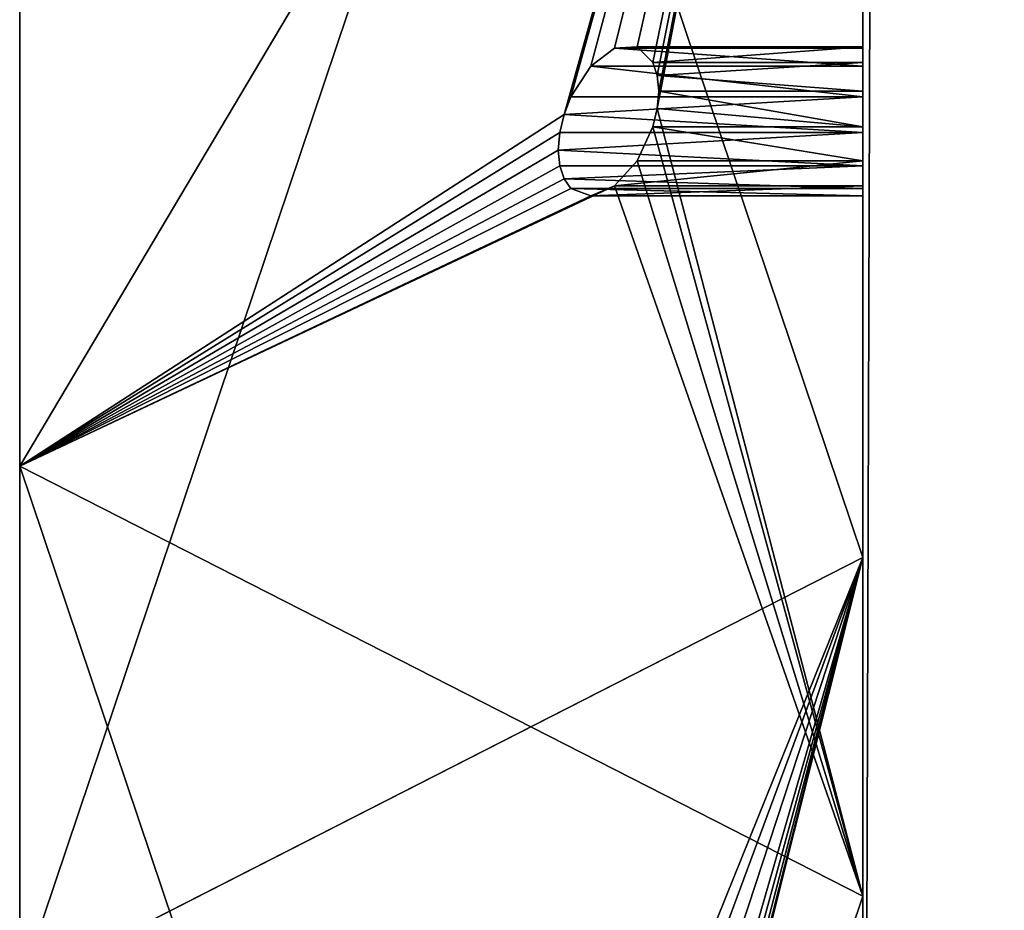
# Model space of a CAD drawing. Extents: x 5.2 to 19.2, y -23 to 23.
# Tile 216 of 256: x 5.246 to 5.632, y -15.567 to -15.218. Entities that reach past the tile are written whole.
import ezdxf

# ---------------------------------------------------------------- set-up
doc = ezdxf.new("R2010")
doc.units = 0
doc.header["$MEASUREMENT"] = 0
doc.layers.get('0').update_dxf_attribs({"linetype": 'CONTINUOUS'})

# ---------------------------------------------------------------- blocks, each defined once
blk = doc.blocks.new('LUXORA_OVAL_LED_37W_STL')
at = {"color": 0}
for p, q in [((5.57647, 16.04331, 4.18098), (5.57647, -16.04331, 4.18098)), ((5.57647, -16.04331, 4.14161), (5.57647, 16.04331, 4.14161)), ((5.57647, 16.04331, 4.18098), (5.57647, -16.04331, 4.18098)), ((5.57647, -16.04331, 4.14161), (5.57647, 16.04331, 4.14161)), ((5.57647, 16.04331, 0.83452), (5.57647, -16.04331, 0.83452)), ((5.57647, -16.04331, 0.79515), (5.57647, 16.04331, 0.79515)), ((5.57647, 16.04331, 0.83452), (5.57647, -16.04331, 0.83452)), ((5.57647, -16.04331, 0.79515), (5.57647, 16.04331, 0.79515)), ((5.57647, -15.42913, 4.45113), (5.57647, -13.89082, 0.82709)), ((5.57647, -15.42913, 4.45113), (5.57647, -13.89082, 0.82709)), ((5.24611, -14.44705, 1.12989), (5.24611, -15.59771, 3.84067)), ((5.24611, -14.44705, 1.12989), (5.24611, -15.59771, 3.84067)), ((5.57647, -14.61563, 0.51943), (5.57647, -16.15394, 4.14347)), ((5.57647, -14.61563, 0.51943), (5.57647, -16.15394, 4.14347)), ((5.57647, -14.83706, 0.82709), (5.24611, -15.39329, 1.12989)), ((5.57647, -14.83706, 0.82709), (5.24611, -15.39329, 1.12989)), ((5.57647, -16.37537, 4.45113), (5.57647, -14.83706, 0.82709)), ((5.57647, -15.56186, 0.51943), (5.57647, -14.83706, 0.82709)), ((5.57647, -16.37537, 4.45113), (5.57647, -14.83706, 0.82709)), ((5.57647, -15.56186, 0.51943), (5.57647, -14.83706, 0.82709)), ((5.47921, -15.22955, 0.81915), (5.46986, -15.23659, 0.8314)), ((5.47921, -15.22955, 0.81915), (5.46986, -15.23659, 0.8314)), ((5.48801, -15.22899, 0.80503), (5.47921, -15.22955, 0.81915)), ((5.48801, -15.22899, 0.80503), (5.47921, -15.22955, 0.81915)), ((5.47921, -15.22955, 0.81915), (5.57647, -15.22955, 0.81915)), ((5.47921, -15.22955, 0.81915), (5.57647, -15.22955, 0.81915)), ((5.49425, -15.23507, 0.79227), (5.48801, -15.22899, 0.80503)), ((5.48801, -15.22899, 0.80503), (5.57647, -15.22899, 0.80503)), ((5.49425, -15.23507, 0.79227), (5.48801, -15.22899, 0.80503)), ((5.48801, -15.22899, 0.80503), (5.57647, -15.22899, 0.80503)), ((5.57647, -15.22955, 0.81915), (5.57647, -15.22899, 0.80503)), ((5.57647, -15.22899, 0.80503), (5.57647, -15.23507, 0.79227)), ((5.57647, -15.22955, 0.81915), (5.57647, -15.22899, 0.80503)), ((5.57647, -15.22899, 0.80503), (5.57647, -15.23507, 0.79227)), ((5.57647, -15.23659, 0.8314), (5.57647, -15.22955, 0.81915)), ((5.57647, -15.23659, 0.8314), (5.57647, -15.22955, 0.81915)), ((5.49593, -15.24021, 0.78735), (5.49425, -15.23507, 0.79227)), ((5.49425, -15.23507, 0.79227), (5.57647, -15.23507, 0.79227)), ((5.49425, -15.23507, 0.79227), (5.57647, -15.23507, 0.79227)), ((5.49593, -15.24021, 0.78735), (5.49425, -15.23507, 0.79227)), ((5.49593, -15.24021, 0.78735), (5.57647, -15.23507, 0.79227)), ((5.49593, -15.24021, 0.78735), (5.57647, -15.23507, 0.79227)), ((5.57647, -15.23507, 0.79227), (5.57647, -15.24638, 0.78379)), ((5.57647, -15.23507, 0.79227), (5.57647, -15.24638, 0.78379)), ((5.46986, -15.23659, 0.8314), (5.46212, -15.24853, 0.83897)), ((5.46986, -15.23659, 0.8314), (5.46212, -15.24853, 0.83897)), ((5.46986, -15.23659, 0.8314), (5.57647, -15.23659, 0.8314)), ((5.46986, -15.23659, 0.8314), (5.57647, -15.23659, 0.8314)), ((5.57647, -15.24853, 0.83897), (5.57647, -15.23659, 0.8314)), ((5.57647, -15.24853, 0.83897), (5.57647, -15.23659, 0.8314)), ((5.4965, -15.24638, 0.78379), (5.49593, -15.24021, 0.78735)), ((5.49593, -15.24021, 0.78735), (5.57647, -15.24638, 0.78379)), ((5.49593, -15.24021, 0.78735), (5.57647, -15.24638, 0.78379)), ((5.4965, -15.24638, 0.78379), (5.49593, -15.24021, 0.78735)), ((5.49593, -15.25322, 0.78182), (5.4965, -15.24638, 0.78379)), ((5.49593, -15.25322, 0.78182), (5.4965, -15.24638, 0.78379)), ((5.4965, -15.24638, 0.78379), (5.57647, -15.24638, 0.78379)), ((5.4965, -15.24638, 0.78379), (5.57647, -15.24638, 0.78379)), ((5.4965, -15.24638, 0.78379), (5.57647, -15.26033, 0.78155)), ((5.4965, -15.24638, 0.78379), (5.57647, -15.26033, 0.78155)), ((5.57647, -15.24638, 0.78379), (5.57647, -15.26033, 0.78155)), ((5.57647, -15.24638, 0.78379), (5.57647, -15.26033, 0.78155)), ((5.46212, -15.24853, 0.83897), (5.45942, -15.2555, 0.8404)), ((5.45942, -15.2555, 0.8404), (5.57647, -15.24853, 0.83897)), ((5.45942, -15.2555, 0.8404), (5.57647, -15.24853, 0.83897)), ((5.46212, -15.24853, 0.83897), (5.45942, -15.2555, 0.8404)), ((5.46212, -15.24853, 0.83897), (5.57647, -15.24853, 0.83897)), ((5.46212, -15.24853, 0.83897), (5.57647, -15.24853, 0.83897)), ((5.57647, -15.26261, 0.84013), (5.57647, -15.24853, 0.83897)), ((5.57647, -15.26261, 0.84013), (5.57647, -15.24853, 0.83897)), ((5.45942, -15.2555, 0.8404), (5.45774, -15.26261, 0.84013)), ((5.45942, -15.2555, 0.8404), (5.45774, -15.26261, 0.84013)), ((5.45942, -15.2555, 0.8404), (5.57647, -15.26261, 0.84013)), ((5.45942, -15.2555, 0.8404), (5.57647, -15.26261, 0.84013)), ((5.49425, -15.26033, 0.78155), (5.49593, -15.25322, 0.78182)), ((5.49425, -15.26033, 0.78155), (5.49593, -15.25322, 0.78182)), ((5.49593, -15.25322, 0.78182), (5.57647, -15.26033, 0.78155)), ((5.49593, -15.25322, 0.78182), (5.57647, -15.26033, 0.78155)), ((5.45774, -15.26261, 0.84013), (5.45717, -15.26945, 0.83816)), ((5.45717, -15.26945, 0.83816), (5.57647, -15.26261, 0.84013)), ((5.45774, -15.26261, 0.84013), (5.45717, -15.26945, 0.83816)), ((5.45717, -15.26945, 0.83816), (5.57647, -15.26261, 0.84013)), ((5.45774, -15.26261, 0.84013), (5.57647, -15.26261, 0.84013)), ((5.45774, -15.26261, 0.84013), (5.57647, -15.26261, 0.84013)), ((5.48801, -15.27373, 0.78604), (5.49425, -15.26033, 0.78155)), ((5.48801, -15.27373, 0.78604), (5.49425, -15.26033, 0.78155)), ((5.57647, -15.26033, 0.78155), (5.49425, -15.26033, 0.78155)), ((5.57647, -15.26033, 0.78155), (5.49425, -15.26033, 0.78155)), ((5.57647, -15.26033, 0.78155), (5.57647, -15.27373, 0.78604)), ((5.57647, -15.26033, 0.78155), (5.57647, -15.27373, 0.78604)), ((5.57647, -15.27562, 0.8346), (5.57647, -15.26261, 0.84013)), ((5.57647, -15.27562, 0.8346), (5.57647, -15.26261, 0.84013)), ((5.45717, -15.26945, 0.83816), (5.45774, -15.27562, 0.8346)), ((5.45717, -15.26945, 0.83816), (5.45774, -15.27562, 0.8346)), ((5.45717, -15.26945, 0.83816), (5.57647, -15.27562, 0.8346)), ((5.45717, -15.26945, 0.83816), (5.57647, -15.27562, 0.8346)), ((5.47921, -15.28351, 0.79625), (5.48801, -15.27373, 0.78604)), ((5.47921, -15.28351, 0.79625), (5.48801, -15.27373, 0.78604)), ((5.57647, -15.27373, 0.78604), (5.48801, -15.27373, 0.78604)), ((5.57647, -15.27373, 0.78604), (5.48801, -15.27373, 0.78604)), ((5.57647, -15.27373, 0.78604), (5.57647, -15.28351, 0.79625)), ((5.57647, -15.27373, 0.78604), (5.57647, -15.28351, 0.79625)), ((5.45774, -15.27562, 0.8346), (5.45942, -15.28076, 0.82968)), ((5.57647, -15.27562, 0.8346), (5.45774, -15.27562, 0.8346)), ((5.57647, -15.27562, 0.8346), (5.45774, -15.27562, 0.8346)), ((5.45774, -15.27562, 0.8346), (5.45942, -15.28076, 0.82968)), ((5.57647, -15.27562, 0.8346), (5.45942, -15.28076, 0.82968)), ((5.57647, -15.27562, 0.8346), (5.45942, -15.28076, 0.82968)), ((5.57647, -15.28458, 0.82367), (5.57647, -15.27562, 0.8346)), ((5.57647, -15.28458, 0.82367), (5.57647, -15.27562, 0.8346)), ((5.45942, -15.28076, 0.82968), (5.46212, -15.28458, 0.82367)), ((5.57647, -15.28458, 0.82367), (5.45942, -15.28076, 0.82968)), ((5.57647, -15.28458, 0.82367), (5.45942, -15.28076, 0.82968)), ((5.45942, -15.28076, 0.82968), (5.46212, -15.28458, 0.82367)), ((5.46212, -15.28458, 0.82367), (5.46986, -15.28742, 0.80983)), ((5.57647, -15.28458, 0.82367), (5.46212, -15.28458, 0.82367)), ((5.46212, -15.28458, 0.82367), (5.46986, -15.28742, 0.80983)), ((5.57647, -15.28458, 0.82367), (5.46212, -15.28458, 0.82367)), ((5.46986, -15.28742, 0.80983), (5.47921, -15.28351, 0.79625)), ((5.46986, -15.28742, 0.80983), (5.47921, -15.28351, 0.79625)), ((5.57647, -15.28351, 0.79625), (5.47921, -15.28351, 0.79625)), ((5.57647, -15.28351, 0.79625), (5.47921, -15.28351, 0.79625)), ((5.57647, -15.28351, 0.79625), (5.57647, -15.28742, 0.80983)), ((5.57647, -15.28351, 0.79625), (5.57647, -15.28742, 0.80983)), ((5.57647, -15.28742, 0.80983), (5.57647, -15.28458, 0.82367)), ((5.57647, -15.28742, 0.80983), (5.57647, -15.28458, 0.82367)), ((5.57647, -15.28742, 0.80983), (5.46986, -15.28742, 0.80983)), ((5.57647, -15.28742, 0.80983), (5.46986, -15.28742, 0.80983)), ((5.24611, -15.39329, 1.12989), (5.24611, -16.54395, 3.84067)), ((5.24611, -15.39329, 1.12989), (5.24611, -16.54395, 3.84067)), ((5.24611, -15.39329, 1.12989), (5.57647, -15.56186, 0.51943)), ((5.24611, -15.39329, 1.12989), (5.57647, -15.56186, 0.51943)), ((5.24611, -15.59771, 3.84067), (5.57647, -15.42913, 4.45113)), ((5.24611, -15.59771, 3.84067), (5.57647, -15.42913, 4.45113)), ((5.57647, -15.42913, 4.45113), (5.57647, -16.15394, 4.14347)), ((5.57647, -15.42913, 4.45113), (5.57647, -16.15394, 4.14347)), ((5.57647, -15.56186, 0.51943), (5.57647, -17.10018, 4.14347)), ((5.57647, -15.56186, 0.51943), (5.57647, -17.10018, 4.14347))]:
    blk.add_line(p, q, dxfattribs=at)
mesh = blk.add_polyface(dxfattribs=at)
corners = [(5.68976, -17.26589, 4.18098), (5.57647, 16.04331, 4.18098), (5.57647, -16.04331, 4.18098), (5.68976, 17.26589, 4.18098), (6.02576, -18.44684, 4.18098), (6.02576, 18.44684, 4.18098), (6.57305, -19.54595, 4.18098), (6.57305, 19.54595, 4.18098), (7.15127, -16.04331, 4.18098), (7.31298, -20.52577, 4.18098), (7.26225, -17.09924, 4.18098), (7.59035, -18.10902, 4.18098), (8.22035, -21.35295, 4.18098), (8.12122, -19.02851, 4.18098), (8.83167, -19.81755, 4.18098), (9.26427, -21.99931, 4.18098), (9.69064, -20.44162, 4.18098), (10.40918, -22.44286, 4.18098), (10.66059, -20.87348, 4.18098), (11.6161, -22.66847, 4.18098), (11.69914, -21.09423, 4.18098), (12.84392, -22.66847, 4.18098), (12.76088, -21.09423, 4.18098), (13.79943, -20.87348, 4.18098), (14.05084, -22.44286, 4.18098), (14.76938, -20.44162, 4.18098), (15.19575, -21.99931, 4.18098), (15.62835, -19.81755, 4.18098), (16.23966, -21.35295, 4.18098), (16.3388, -19.02851, 4.18098), (17.14704, -20.52577, 4.18098), (16.86967, -18.10902, 4.18098), (17.19777, -17.09924, 4.18098), (17.88697, -19.54595, 4.18098), (17.30875, -16.04331, 4.18098), (17.30875, 16.04331, 4.18098), (7.15127, 16.04331, 4.18098), (7.31298, 20.52577, 4.18098), (7.26225, 17.09924, 4.18098), (7.59035, 18.10902, 4.18098), (8.22035, 21.35295, 4.18098), (8.12122, 19.02851, 4.18098), (8.83167, 19.81755, 4.18098), (9.26427, 21.99931, 4.18098), (9.69064, 20.44162, 4.18098), (10.40918, 22.44286, 4.18098), (10.66059, 20.87348, 4.18098), (11.6161, 22.66847, 4.18098), (11.69914, 21.09423, 4.18098), (12.84392, 22.66847, 4.18098), (12.76088, 21.09423, 4.18098), (13.79943, 20.87348, 4.18098), (14.05084, 22.44286, 4.18098), (14.76938, 20.44162, 4.18098), (15.19575, 21.99931, 4.18098), (15.62835, 19.81755, 4.18098), (16.23966, 21.35295, 4.18098), (16.3388, 19.02851, 4.18098), (17.14704, 20.52577, 4.18098), (16.86967, 18.10902, 4.18098), (17.19777, 17.09924, 4.18098), (17.88697, 19.54595, 4.18098), (18.43425, -18.44684, 4.18098), (18.43425, 18.44684, 4.18098), (18.77026, -17.26589, 4.18098), (18.77026, 17.26589, 4.18098), (18.88355, -16.04331, 4.18098), (18.88355, 16.04331, 4.18098)]
mesh.append_faces([[corners[k] for k in face] for face in [(0, 1, 2), (65, 66, 67)]], dxfattribs={"vtx0": -1, "color": 0})
mesh.append_faces([[corners[k] for k in face] for face in [(1, 0, 3), (3, 4, 5), (5, 6, 7), (8, 9, 10), (10, 9, 11), (11, 12, 13), (13, 12, 14), (14, 15, 16), (16, 17, 18), (18, 19, 20), (20, 21, 22), (22, 21, 23), (23, 24, 25), (25, 26, 27), (27, 28, 29), (29, 30, 31), (31, 30, 32), (32, 33, 34), (34, 33, 35), (7, 36, 37), (36, 7, 8), (37, 39, 40), (40, 42, 43), (43, 44, 45), (45, 46, 47), (47, 48, 49), (49, 51, 52), (52, 53, 54), (54, 55, 56), (56, 57, 58), (58, 60, 61), (61, 62, 63), (63, 64, 65)]], dxfattribs={"vtx0": -1, "vtx1": -1, "color": 0})
mesh.append_faces([[corners[k] for k in face] for face in [(7, 6, 8), (61, 35, 33)]], dxfattribs={"vtx0": -1, "vtx1": -1, "vtx2": -1, "color": 0})
mesh.append_faces([[corners[k] for k in face] for face in [(3, 0, 4), (5, 4, 6), (8, 6, 9), (11, 9, 12), (14, 12, 15), (16, 15, 17), (18, 17, 19), (20, 19, 21), (23, 21, 24), (25, 24, 26), (27, 26, 28), (29, 28, 30), (32, 30, 33), (37, 36, 38), (37, 38, 39), (40, 39, 41), (40, 41, 42), (43, 42, 44), (45, 44, 46), (47, 46, 48), (49, 48, 50), (49, 50, 51), (52, 51, 53), (54, 53, 55), (56, 55, 57), (58, 57, 59), (58, 59, 60), (61, 60, 35), (61, 33, 62), (63, 62, 64), (65, 64, 66)]], dxfattribs={"vtx0": -1, "vtx2": -1, "color": 0})
mesh = blk.add_polyface(dxfattribs=at)
corners = [(5.68976, 17.26589, 4.14161), (5.57647, -16.04331, 4.14161), (5.57647, 16.04331, 4.14161), (5.68976, -17.26589, 4.14161), (6.02576, 18.44684, 4.14161), (6.02576, -18.44684, 4.14161), (6.57305, 19.54595, 4.14161), (6.57305, -19.54595, 4.14161), (7.15127, 16.04331, 4.14161), (7.31298, 20.52577, 4.14161), (7.26225, 17.09924, 4.14161), (7.59035, 18.10902, 4.14161), (8.22035, 21.35295, 4.14161), (8.12122, 19.02851, 4.14161), (8.83167, 19.81755, 4.14161), (9.26427, 21.99931, 4.14161), (9.69064, 20.44162, 4.14161), (10.40918, 22.44286, 4.14161), (10.66059, 20.87348, 4.14161), (11.6161, 22.66847, 4.14161), (11.69914, 21.09423, 4.14161), (12.84392, 22.66847, 4.14161), (12.76088, 21.09423, 4.14161), (13.79943, 20.87348, 4.14161), (14.05084, 22.44286, 4.14161), (14.76938, 20.44162, 4.14161), (15.19575, 21.99931, 4.14161), (15.62835, 19.81755, 4.14161), (16.23966, 21.35295, 4.14161), (16.3388, 19.02851, 4.14161), (17.14704, 20.52577, 4.14161), (16.86967, 18.10902, 4.14161), (17.19777, 17.09924, 4.14161), (17.88697, 19.54595, 4.14161), (17.30875, 16.04331, 4.14161), (17.30875, -16.04331, 4.14161), (7.15127, -16.04331, 4.14161), (7.31298, -20.52577, 4.14161), (7.26225, -17.09924, 4.14161), (7.59035, -18.10902, 4.14161), (8.22035, -21.35295, 4.14161), (8.12122, -19.02851, 4.14161), (8.83167, -19.81755, 4.14161), (9.26427, -21.99931, 4.14161), (9.69064, -20.44162, 4.14161), (10.40918, -22.44286, 4.14161), (10.66059, -20.87348, 4.14161), (11.6161, -22.66847, 4.14161), (11.69914, -21.09423, 4.14161), (12.84392, -22.66847, 4.14161), (12.76088, -21.09423, 4.14161), (13.79943, -20.87348, 4.14161), (14.05084, -22.44286, 4.14161), (14.76938, -20.44162, 4.14161), (15.19575, -21.99931, 4.14161), (15.62835, -19.81755, 4.14161), (16.23966, -21.35295, 4.14161), (16.3388, -19.02851, 4.14161), (17.14704, -20.52577, 4.14161), (16.86967, -18.10902, 4.14161), (17.19777, -17.09924, 4.14161), (17.88697, -19.54595, 4.14161), (18.43425, 18.44684, 4.14161), (18.43425, -18.44684, 4.14161), (18.77026, 17.26589, 4.14161), (18.77026, -17.26589, 4.14161), (18.88355, 16.04331, 4.14161), (18.88355, -16.04331, 4.14161)]
mesh.append_faces([[corners[k] for k in face] for face in [(0, 1, 2), (65, 66, 67)]], dxfattribs={"vtx0": -1, "color": 0})
mesh.append_faces([[corners[k] for k in face] for face in [(1, 0, 3), (3, 4, 5), (5, 6, 7), (8, 9, 10), (10, 9, 11), (11, 12, 13), (13, 12, 14), (14, 15, 16), (16, 17, 18), (18, 19, 20), (20, 21, 22), (22, 21, 23), (23, 24, 25), (25, 26, 27), (27, 28, 29), (29, 30, 31), (31, 30, 32), (32, 33, 34), (34, 33, 35), (7, 36, 37), (36, 7, 8), (37, 39, 40), (40, 42, 43), (43, 44, 45), (45, 46, 47), (47, 48, 49), (49, 51, 52), (52, 53, 54), (54, 55, 56), (56, 57, 58), (58, 60, 61), (61, 62, 63), (63, 64, 65)]], dxfattribs={"vtx0": -1, "vtx1": -1, "color": 0})
mesh.append_faces([[corners[k] for k in face] for face in [(7, 6, 8), (61, 35, 33)]], dxfattribs={"vtx0": -1, "vtx1": -1, "vtx2": -1, "color": 0})
mesh.append_faces([[corners[k] for k in face] for face in [(3, 0, 4), (5, 4, 6), (8, 6, 9), (11, 9, 12), (14, 12, 15), (16, 15, 17), (18, 17, 19), (20, 19, 21), (23, 21, 24), (25, 24, 26), (27, 26, 28), (29, 28, 30), (32, 30, 33), (37, 36, 38), (37, 38, 39), (40, 39, 41), (40, 41, 42), (43, 42, 44), (45, 44, 46), (47, 46, 48), (49, 48, 50), (49, 50, 51), (52, 51, 53), (54, 53, 55), (56, 55, 57), (58, 57, 59), (58, 59, 60), (61, 60, 35), (61, 33, 62), (63, 62, 64), (65, 64, 66)]], dxfattribs={"vtx0": -1, "vtx2": -1, "color": 0})
mesh = blk.add_polyface(dxfattribs=at)
corners = [(5.68976, -17.26589, 0.83452), (5.57647, 16.04331, 0.83452), (5.57647, -16.04331, 0.83452), (5.68976, 17.26589, 0.83452), (6.02576, -18.44684, 0.83452), (6.02576, 18.44684, 0.83452), (6.57305, -19.54595, 0.83452), (6.57305, 19.54595, 0.83452), (7.15127, -16.04331, 0.83452), (7.31298, -20.52577, 0.83452), (7.26225, -17.09924, 0.83452), (7.59035, -18.10902, 0.83452), (8.22035, -21.35295, 0.83452), (8.12122, -19.02851, 0.83452), (8.83167, -19.81755, 0.83452), (9.26427, -21.99931, 0.83452), (9.69064, -20.44162, 0.83452), (10.40918, -22.44286, 0.83452), (10.66059, -20.87348, 0.83452), (11.6161, -22.66847, 0.83452), (11.69914, -21.09423, 0.83452), (12.84392, -22.66847, 0.83452), (12.76088, -21.09423, 0.83452), (13.79943, -20.87348, 0.83452), (14.05084, -22.44286, 0.83452), (14.76938, -20.44162, 0.83452), (15.19575, -21.99931, 0.83452), (15.62835, -19.81755, 0.83452), (16.23966, -21.35295, 0.83452), (16.3388, -19.02851, 0.83452), (17.14704, -20.52577, 0.83452), (16.86967, -18.10902, 0.83452), (17.19777, -17.09924, 0.83452), (17.88697, -19.54595, 0.83452), (17.30875, -16.04331, 0.83452), (17.30875, 16.04331, 0.83452), (7.15127, 16.04331, 0.83452), (7.31298, 20.52577, 0.83452), (7.26225, 17.09924, 0.83452), (7.59035, 18.10902, 0.83452), (8.22035, 21.35295, 0.83452), (8.12122, 19.02851, 0.83452), (8.83167, 19.81755, 0.83452), (9.26427, 21.99931, 0.83452), (9.69064, 20.44162, 0.83452), (10.40918, 22.44286, 0.83452), (10.66059, 20.87348, 0.83452), (11.6161, 22.66847, 0.83452), (11.69914, 21.09423, 0.83452), (12.84392, 22.66847, 0.83452), (12.76088, 21.09423, 0.83452), (13.79943, 20.87348, 0.83452), (14.05084, 22.44286, 0.83452), (14.76938, 20.44162, 0.83452), (15.19575, 21.99931, 0.83452), (15.62835, 19.81755, 0.83452), (16.23966, 21.35295, 0.83452), (16.3388, 19.02851, 0.83452), (17.14704, 20.52577, 0.83452), (16.86967, 18.10902, 0.83452), (17.19777, 17.09924, 0.83452), (17.88697, 19.54595, 0.83452), (18.43425, -18.44684, 0.83452), (18.43425, 18.44684, 0.83452), (18.77026, -17.26589, 0.83452), (18.77026, 17.26589, 0.83452), (18.88355, -16.04331, 0.83452), (18.88355, 16.04331, 0.83452)]
mesh.append_faces([[corners[k] for k in face] for face in [(0, 1, 2), (65, 66, 67)]], dxfattribs={"vtx0": -1, "color": 0})
mesh.append_faces([[corners[k] for k in face] for face in [(1, 0, 3), (3, 4, 5), (5, 6, 7), (8, 9, 10), (10, 9, 11), (11, 12, 13), (13, 12, 14), (14, 15, 16), (16, 17, 18), (18, 19, 20), (20, 21, 22), (22, 21, 23), (23, 24, 25), (25, 26, 27), (27, 28, 29), (29, 30, 31), (31, 30, 32), (32, 33, 34), (34, 33, 35), (7, 36, 37), (36, 7, 8), (37, 39, 40), (40, 42, 43), (43, 44, 45), (45, 46, 47), (47, 48, 49), (49, 51, 52), (52, 53, 54), (54, 55, 56), (56, 57, 58), (58, 60, 61), (61, 62, 63), (63, 64, 65)]], dxfattribs={"vtx0": -1, "vtx1": -1, "color": 0})
mesh.append_faces([[corners[k] for k in face] for face in [(7, 6, 8), (61, 35, 33)]], dxfattribs={"vtx0": -1, "vtx1": -1, "vtx2": -1, "color": 0})
mesh.append_faces([[corners[k] for k in face] for face in [(3, 0, 4), (5, 4, 6), (8, 6, 9), (11, 9, 12), (14, 12, 15), (16, 15, 17), (18, 17, 19), (20, 19, 21), (23, 21, 24), (25, 24, 26), (27, 26, 28), (29, 28, 30), (32, 30, 33), (37, 36, 38), (37, 38, 39), (40, 39, 41), (40, 41, 42), (43, 42, 44), (45, 44, 46), (47, 46, 48), (49, 48, 50), (49, 50, 51), (52, 51, 53), (54, 53, 55), (56, 55, 57), (58, 57, 59), (58, 59, 60), (61, 60, 35), (61, 33, 62), (63, 62, 64), (65, 64, 66)]], dxfattribs={"vtx0": -1, "vtx2": -1, "color": 0})
mesh = blk.add_polyface(dxfattribs=at)
corners = [(5.68976, 17.26589, 0.79515), (5.57647, -16.04331, 0.79515), (5.57647, 16.04331, 0.79515), (5.68976, -17.26589, 0.79515), (6.02576, 18.44684, 0.79515), (6.02576, -18.44684, 0.79515), (6.57305, 19.54595, 0.79515), (6.57305, -19.54595, 0.79515), (7.15127, 16.04331, 0.79515), (7.31298, 20.52577, 0.79515), (7.26225, 17.09924, 0.79515), (7.59035, 18.10902, 0.79515), (8.22035, 21.35295, 0.79515), (8.12122, 19.02851, 0.79515), (8.83167, 19.81755, 0.79515), (9.26427, 21.99931, 0.79515), (9.69064, 20.44162, 0.79515), (10.40918, 22.44286, 0.79515), (10.66059, 20.87348, 0.79515), (11.6161, 22.66847, 0.79515), (11.69914, 21.09423, 0.79515), (12.84392, 22.66847, 0.79515), (12.76088, 21.09423, 0.79515), (13.79943, 20.87348, 0.79515), (14.05084, 22.44286, 0.79515), (14.76938, 20.44162, 0.79515), (15.19575, 21.99931, 0.79515), (15.62835, 19.81755, 0.79515), (16.23966, 21.35295, 0.79515), (16.3388, 19.02851, 0.79515), (17.14704, 20.52577, 0.79515), (16.86967, 18.10902, 0.79515), (17.19777, 17.09924, 0.79515), (17.88697, 19.54595, 0.79515), (17.30875, 16.04331, 0.79515), (17.30875, -16.04331, 0.79515), (7.15127, -16.04331, 0.79515), (7.31298, -20.52577, 0.79515), (7.26225, -17.09924, 0.79515), (7.59035, -18.10902, 0.79515), (8.22035, -21.35295, 0.79515), (8.12122, -19.02851, 0.79515), (8.83167, -19.81755, 0.79515), (9.26427, -21.99931, 0.79515), (9.69064, -20.44162, 0.79515), (10.40918, -22.44286, 0.79515), (10.66059, -20.87348, 0.79515), (11.6161, -22.66847, 0.79515), (11.69914, -21.09423, 0.79515), (12.84392, -22.66847, 0.79515), (12.76088, -21.09423, 0.79515), (13.79943, -20.87348, 0.79515), (14.05084, -22.44286, 0.79515), (14.76938, -20.44162, 0.79515), (15.19575, -21.99931, 0.79515), (15.62835, -19.81755, 0.79515), (16.23966, -21.35295, 0.79515), (16.3388, -19.02851, 0.79515), (17.14704, -20.52577, 0.79515), (16.86967, -18.10902, 0.79515), (17.19777, -17.09924, 0.79515), (17.88697, -19.54595, 0.79515), (18.43425, 18.44684, 0.79515), (18.43425, -18.44684, 0.79515), (18.77026, 17.26589, 0.79515), (18.77026, -17.26589, 0.79515), (18.88355, 16.04331, 0.79515), (18.88355, -16.04331, 0.79515)]
mesh.append_faces([[corners[k] for k in face] for face in [(0, 1, 2), (65, 66, 67)]], dxfattribs={"vtx0": -1, "color": 0})
mesh.append_faces([[corners[k] for k in face] for face in [(1, 0, 3), (3, 4, 5), (5, 6, 7), (8, 9, 10), (10, 9, 11), (11, 12, 13), (13, 12, 14), (14, 15, 16), (16, 17, 18), (18, 19, 20), (20, 21, 22), (22, 21, 23), (23, 24, 25), (25, 26, 27), (27, 28, 29), (29, 30, 31), (31, 30, 32), (32, 33, 34), (34, 33, 35), (7, 36, 37), (36, 7, 8), (37, 39, 40), (40, 42, 43), (43, 44, 45), (45, 46, 47), (47, 48, 49), (49, 51, 52), (52, 53, 54), (54, 55, 56), (56, 57, 58), (58, 60, 61), (61, 62, 63), (63, 64, 65)]], dxfattribs={"vtx0": -1, "vtx1": -1, "color": 0})
mesh.append_faces([[corners[k] for k in face] for face in [(7, 6, 8), (61, 35, 33)]], dxfattribs={"vtx0": -1, "vtx1": -1, "vtx2": -1, "color": 0})
mesh.append_faces([[corners[k] for k in face] for face in [(3, 0, 4), (5, 4, 6), (8, 6, 9), (11, 9, 12), (14, 12, 15), (16, 15, 17), (18, 17, 19), (20, 19, 21), (23, 21, 24), (25, 24, 26), (27, 26, 28), (29, 28, 30), (32, 30, 33), (37, 36, 38), (37, 38, 39), (40, 39, 41), (40, 41, 42), (43, 42, 44), (45, 44, 46), (47, 46, 48), (49, 48, 50), (49, 50, 51), (52, 51, 53), (54, 53, 55), (56, 55, 57), (58, 57, 59), (58, 59, 60), (61, 60, 35), (61, 33, 62), (63, 62, 64), (65, 64, 66)]], dxfattribs={"vtx0": -1, "vtx2": -1, "color": 0})
mesh = blk.add_polyface(dxfattribs=at)
corners = [(5.57647, 16.04331, 4.18098), (5.57647, -16.04331, 4.14161), (5.57647, -16.04331, 4.18098), (5.57647, 16.04331, 4.14161)]
mesh.append_faces([[corners[k] for k in face] for face in [(0, 1, 2), (1, 0, 3)]], dxfattribs={"vtx0": -1, "color": 0})
mesh = blk.add_polyface(dxfattribs=at)
corners = [(5.57647, 16.04331, 0.83452), (5.57647, -16.04331, 0.79515), (5.57647, -16.04331, 0.83452), (5.57647, 16.04331, 0.79515)]
mesh.append_faces([[corners[k] for k in face] for face in [(0, 1, 2), (1, 0, 3)]], dxfattribs={"vtx0": -1, "color": 0})
mesh = blk.add_polyface(dxfattribs=at)
corners = [(5.57647, -15.42913, 4.45113), (5.24611, -14.44705, 1.12989), (5.24611, -15.59771, 3.84067), (5.57647, -13.89082, 0.82709)]
mesh.append_faces([[corners[k] for k in face] for face in [(0, 1, 2), (1, 0, 3)]], dxfattribs={"vtx0": -1, "color": 0})
mesh = blk.add_polyface(dxfattribs=at)
corners = [(5.57647, -14.61563, 0.51943), (5.57647, -14.33727, 0.79625), (5.57647, -14.34118, 0.80983), (5.57647, -14.32749, 0.78604), (5.57647, -14.31409, 0.78155), (5.57647, -13.89082, 0.82709), (5.57647, -14.30014, 0.78379), (5.57647, -14.28883, 0.79227), (5.57647, -14.28276, 0.80503), (5.57647, -16.15394, 4.14347), (5.57647, -15.75867, 4.14485), (5.57647, -15.76258, 4.15843), (5.57647, -15.74889, 4.13465), (5.57647, -15.73549, 4.13015), (5.57647, -15.72154, 4.1324), (5.57647, -15.71023, 4.14088), (5.57647, -15.70416, 4.15364), (5.57647, -15.42913, 4.45113), (5.57647, -14.32939, 0.8346), (5.57647, -14.31638, 0.84013), (5.57647, -14.33834, 0.82367), (5.57647, -14.30229, 0.83897), (5.57647, -14.29036, 0.8314), (5.57647, -14.28331, 0.81915), (5.57647, -15.75079, 4.18321), (5.57647, -15.75974, 4.17228), (5.57647, -15.73778, 4.18873), (5.57647, -15.72369, 4.18758), (5.57647, -15.71176, 4.18001), (5.57647, -15.70471, 4.16776)]
mesh.append_faces([[corners[k] for k in face] for face in [(1, 0, 3), (3, 0, 4), (4, 5, 6), (6, 5, 7), (7, 5, 8), (10, 0, 12), (12, 0, 13), (13, 0, 14), (14, 0, 15), (15, 0, 16), (17, 19, 5), (18, 0, 20), (20, 0, 2), (9, 24, 17), (24, 9, 25), (25, 9, 11)]], dxfattribs={"vtx0": -1, "vtx1": -1, "color": 0})
mesh.append_faces([[corners[k] for k in face] for face in [(16, 0, 17), (17, 0, 18)]], dxfattribs={"vtx0": -1, "vtx1": -1, "vtx2": -1, "color": 0})
mesh.append_faces([[corners[k] for k in face] for face in [(0, 1, 2), (4, 0, 5), (9, 10, 11), (10, 9, 0), (17, 18, 19), (5, 19, 21), (5, 21, 22), (5, 22, 23), (5, 23, 8), (17, 24, 26), (17, 26, 27), (17, 27, 28), (17, 28, 29), (17, 29, 16)]], dxfattribs={"vtx0": -1, "vtx2": -1, "color": 0})
mesh = blk.add_polyface(dxfattribs=at)
corners = [(5.24611, -15.59771, 3.84067), (5.57647, -14.61563, 0.51943), (5.57647, -16.15394, 4.14347), (5.24611, -14.44705, 1.12989)]
mesh.append_faces([[corners[k] for k in face] for face in [(0, 1, 2), (1, 0, 3)]], dxfattribs={"vtx0": -1, "color": 0})
mesh = blk.add_polyface(dxfattribs=at)
corners = [(5.57647, -16.37537, 4.45113), (5.24611, -15.39329, 1.12989), (5.24611, -16.54395, 3.84067), (5.57647, -14.83706, 0.82709)]
mesh.append_faces([[corners[k] for k in face] for face in [(0, 1, 2), (1, 0, 3)]], dxfattribs={"vtx0": -1, "color": 0})
mesh = blk.add_polyface(dxfattribs=at)
corners = [(5.24611, -15.39329, 1.12989), (5.46212, -15.28458, 0.82367), (5.46986, -15.28742, 0.80983), (5.45942, -15.28076, 0.82968), (5.45774, -15.27562, 0.8346), (5.45717, -15.26945, 0.83816), (5.45774, -15.26261, 0.84013), (5.45942, -15.2555, 0.8404), (5.57647, -14.83706, 0.82709), (5.46212, -15.24853, 0.83897), (5.46986, -15.23659, 0.8314), (5.47921, -15.22955, 0.81915), (5.48801, -15.22899, 0.80503), (5.57647, -15.56186, 0.51943), (5.49593, -15.25322, 0.78182), (5.49425, -15.26033, 0.78155), (5.48801, -15.27373, 0.78604), (5.47921, -15.28351, 0.79625), (5.4965, -15.24638, 0.78379), (5.49593, -15.24021, 0.78735), (5.49425, -15.23507, 0.79227)]
mesh.append_faces([[corners[k] for k in face] for face in [(1, 0, 3), (3, 0, 4), (4, 0, 5), (5, 0, 6), (6, 0, 7), (7, 8, 9), (9, 8, 10), (10, 8, 11), (11, 8, 12), (13, 14, 8), (14, 13, 15), (15, 13, 16), (16, 13, 17), (17, 0, 2)]], dxfattribs={"vtx0": -1, "vtx1": -1, "color": 0})
mesh.append_faces([[corners[k] for k in face] for face in [(0, 1, 2), (7, 0, 8), (17, 13, 0), (8, 14, 18), (8, 18, 19), (8, 19, 20), (8, 20, 12)]], dxfattribs={"vtx0": -1, "vtx2": -1, "color": 0})
mesh = blk.add_polyface(dxfattribs=at)
corners = [(5.57647, -15.56186, 0.51943), (5.57647, -15.28351, 0.79625), (5.57647, -15.28742, 0.80983), (5.57647, -15.27373, 0.78604), (5.57647, -15.26033, 0.78155), (5.57647, -14.83706, 0.82709), (5.57647, -15.24638, 0.78379), (5.57647, -15.23507, 0.79227), (5.57647, -15.22899, 0.80503), (5.57647, -17.10018, 4.14347), (5.57647, -16.70491, 4.14485), (5.57647, -16.70882, 4.15843), (5.57647, -16.69513, 4.13465), (5.57647, -16.68173, 4.13015), (5.57647, -16.66778, 4.1324), (5.57647, -16.65647, 4.14088), (5.57647, -16.65039, 4.15364), (5.57647, -16.37537, 4.45113), (5.57647, -15.27562, 0.8346), (5.57647, -15.26261, 0.84013), (5.57647, -15.28458, 0.82367), (5.57647, -15.24853, 0.83897), (5.57647, -15.23659, 0.8314), (5.57647, -15.22955, 0.81915), (5.57647, -16.69702, 4.18321), (5.57647, -16.70598, 4.17228), (5.57647, -16.68401, 4.18873), (5.57647, -16.66993, 4.18758), (5.57647, -16.65799, 4.18001), (5.57647, -16.65094, 4.16776)]
mesh.append_faces([[corners[k] for k in face] for face in [(1, 0, 3), (3, 0, 4), (4, 5, 6), (6, 5, 7), (7, 5, 8), (10, 0, 12), (12, 0, 13), (13, 0, 14), (14, 0, 15), (15, 0, 16), (17, 19, 5), (18, 0, 20), (20, 0, 2), (9, 24, 17), (24, 9, 25), (25, 9, 11)]], dxfattribs={"vtx0": -1, "vtx1": -1, "color": 0})
mesh.append_faces([[corners[k] for k in face] for face in [(16, 0, 17), (17, 0, 18)]], dxfattribs={"vtx0": -1, "vtx1": -1, "vtx2": -1, "color": 0})
mesh.append_faces([[corners[k] for k in face] for face in [(0, 1, 2), (4, 0, 5), (9, 10, 11), (10, 9, 0), (17, 18, 19), (5, 19, 21), (5, 21, 22), (5, 22, 23), (5, 23, 8), (17, 24, 26), (17, 26, 27), (17, 27, 28), (17, 28, 29), (17, 29, 16)]], dxfattribs={"vtx0": -1, "vtx2": -1, "color": 0})
mesh = blk.add_polyface(dxfattribs=at)
corners = [(5.57647, -15.23659, 0.8314), (5.47921, -15.22955, 0.81915), (5.57647, -15.22955, 0.81915), (5.46986, -15.23659, 0.8314)]
mesh.append_faces([[corners[k] for k in face] for face in [(0, 1, 2), (1, 0, 3)]], dxfattribs={"vtx0": -1, "color": 0})
mesh = blk.add_polyface(dxfattribs=at)
corners = [(5.57647, -15.22955, 0.81915), (5.48801, -15.22899, 0.80503), (5.57647, -15.22899, 0.80503), (5.47921, -15.22955, 0.81915)]
mesh.append_faces([[corners[k] for k in face] for face in [(0, 1, 2), (1, 0, 3)]], dxfattribs={"vtx0": -1, "color": 0})
mesh = blk.add_polyface(dxfattribs=at)
corners = [(5.57647, -15.22899, 0.80503), (5.49425, -15.23507, 0.79227), (5.57647, -15.23507, 0.79227), (5.48801, -15.22899, 0.80503)]
mesh.append_faces([[corners[k] for k in face] for face in [(0, 1, 2), (1, 0, 3)]], dxfattribs={"vtx0": -1, "color": 0})
mesh = blk.add_polyface(dxfattribs=at)
corners = [(5.57647, -15.23507, 0.79227), (5.49425, -15.23507, 0.79227), (5.49593, -15.24021, 0.78735)]
mesh.append_faces([[corners[k] for k in face] for face in [(0, 1, 2)]], dxfattribs={"color": 0})
mesh = blk.add_polyface(dxfattribs=at)
corners = [(5.57647, -15.23507, 0.79227), (5.49593, -15.24021, 0.78735), (5.57647, -15.24638, 0.78379)]
mesh.append_faces([[corners[k] for k in face] for face in [(0, 1, 2)]], dxfattribs={"color": 0})
mesh = blk.add_polyface(dxfattribs=at)
corners = [(5.46986, -15.23659, 0.8314), (5.57647, -15.24853, 0.83897), (5.46212, -15.24853, 0.83897), (5.57647, -15.23659, 0.8314)]
mesh.append_faces([[corners[k] for k in face] for face in [(0, 1, 2), (1, 0, 3)]], dxfattribs={"vtx0": -1, "color": 0})
mesh = blk.add_polyface(dxfattribs=at)
corners = [(5.57647, -15.24638, 0.78379), (5.49593, -15.24021, 0.78735), (5.4965, -15.24638, 0.78379)]
mesh.append_faces([[corners[k] for k in face] for face in [(0, 1, 2)]], dxfattribs={"color": 0})
mesh = blk.add_polyface(dxfattribs=at)
corners = [(5.57647, -15.26033, 0.78155), (5.4965, -15.24638, 0.78379), (5.49593, -15.25322, 0.78182)]
mesh.append_faces([[corners[k] for k in face] for face in [(0, 1, 2)]], dxfattribs={"color": 0})
mesh = blk.add_polyface(dxfattribs=at)
corners = [(5.57647, -15.24638, 0.78379), (5.4965, -15.24638, 0.78379), (5.57647, -15.26033, 0.78155)]
mesh.append_faces([[corners[k] for k in face] for face in [(0, 1, 2)]], dxfattribs={"color": 0})
mesh = blk.add_polyface(dxfattribs=at)
corners = [(5.57647, -15.26261, 0.84013), (5.45942, -15.2555, 0.8404), (5.57647, -15.24853, 0.83897)]
mesh.append_faces([[corners[k] for k in face] for face in [(0, 1, 2)]], dxfattribs={"color": 0})
mesh = blk.add_polyface(dxfattribs=at)
corners = [(5.57647, -15.24853, 0.83897), (5.45942, -15.2555, 0.8404), (5.46212, -15.24853, 0.83897)]
mesh.append_faces([[corners[k] for k in face] for face in [(0, 1, 2)]], dxfattribs={"color": 0})
mesh = blk.add_polyface(dxfattribs=at)
corners = [(5.57647, -15.26261, 0.84013), (5.45774, -15.26261, 0.84013), (5.45942, -15.2555, 0.8404)]
mesh.append_faces([[corners[k] for k in face] for face in [(0, 1, 2)]], dxfattribs={"color": 0})
mesh = blk.add_polyface(dxfattribs=at)
corners = [(5.57647, -15.26033, 0.78155), (5.49593, -15.25322, 0.78182), (5.49425, -15.26033, 0.78155)]
mesh.append_faces([[corners[k] for k in face] for face in [(0, 1, 2)]], dxfattribs={"color": 0})
mesh = blk.add_polyface(dxfattribs=at)
corners = [(5.57647, -15.27562, 0.8346), (5.45717, -15.26945, 0.83816), (5.57647, -15.26261, 0.84013)]
mesh.append_faces([[corners[k] for k in face] for face in [(0, 1, 2)]], dxfattribs={"color": 0})
mesh = blk.add_polyface(dxfattribs=at)
corners = [(5.57647, -15.26261, 0.84013), (5.45717, -15.26945, 0.83816), (5.45774, -15.26261, 0.84013)]
mesh.append_faces([[corners[k] for k in face] for face in [(0, 1, 2)]], dxfattribs={"color": 0})
mesh = blk.add_polyface(dxfattribs=at)
corners = [(5.57647, -15.27373, 0.78604), (5.49425, -15.26033, 0.78155), (5.48801, -15.27373, 0.78604), (5.57647, -15.26033, 0.78155)]
mesh.append_faces([[corners[k] for k in face] for face in [(0, 1, 2), (1, 0, 3)]], dxfattribs={"vtx0": -1, "color": 0})
mesh = blk.add_polyface(dxfattribs=at)
corners = [(5.57647, -15.27562, 0.8346), (5.45774, -15.27562, 0.8346), (5.45717, -15.26945, 0.83816)]
mesh.append_faces([[corners[k] for k in face] for face in [(0, 1, 2)]], dxfattribs={"color": 0})
mesh = blk.add_polyface(dxfattribs=at)
corners = [(5.47921, -15.28351, 0.79625), (5.57647, -15.27373, 0.78604), (5.48801, -15.27373, 0.78604), (5.57647, -15.28351, 0.79625)]
mesh.append_faces([[corners[k] for k in face] for face in [(0, 1, 2), (1, 0, 3)]], dxfattribs={"vtx0": -1, "color": 0})
mesh = blk.add_polyface(dxfattribs=at)
corners = [(5.57647, -15.27562, 0.8346), (5.45942, -15.28076, 0.82968), (5.45774, -15.27562, 0.8346)]
mesh.append_faces([[corners[k] for k in face] for face in [(0, 1, 2)]], dxfattribs={"color": 0})
mesh = blk.add_polyface(dxfattribs=at)
corners = [(5.57647, -15.27562, 0.8346), (5.57647, -15.28458, 0.82367), (5.45942, -15.28076, 0.82968)]
mesh.append_faces([[corners[k] for k in face] for face in [(0, 1, 2)]], dxfattribs={"color": 0})
mesh = blk.add_polyface(dxfattribs=at)
corners = [(5.45942, -15.28076, 0.82968), (5.57647, -15.28458, 0.82367), (5.46212, -15.28458, 0.82367)]
mesh.append_faces([[corners[k] for k in face] for face in [(0, 1, 2)]], dxfattribs={"color": 0})
mesh = blk.add_polyface(dxfattribs=at)
corners = [(5.46212, -15.28458, 0.82367), (5.57647, -15.28742, 0.80983), (5.46986, -15.28742, 0.80983), (5.57647, -15.28458, 0.82367)]
mesh.append_faces([[corners[k] for k in face] for face in [(0, 1, 2), (1, 0, 3)]], dxfattribs={"vtx0": -1, "color": 0})
mesh = blk.add_polyface(dxfattribs=at)
corners = [(5.46986, -15.28742, 0.80983), (5.57647, -15.28351, 0.79625), (5.47921, -15.28351, 0.79625), (5.57647, -15.28742, 0.80983)]
mesh.append_faces([[corners[k] for k in face] for face in [(0, 1, 2), (1, 0, 3)]], dxfattribs={"vtx0": -1, "color": 0})
mesh = blk.add_polyface(dxfattribs=at)
corners = [(5.24611, -16.54395, 3.84067), (5.57647, -15.56186, 0.51943), (5.57647, -17.10018, 4.14347), (5.24611, -15.39329, 1.12989)]
mesh.append_faces([[corners[k] for k in face] for face in [(0, 1, 2), (1, 0, 3)]], dxfattribs={"vtx0": -1, "color": 0})
mesh = blk.add_polyface(dxfattribs=at)
corners = [(5.57647, -16.15394, 4.14347), (5.49155, -15.75974, 4.17228), (5.48381, -15.76258, 4.15843), (5.49425, -15.75593, 4.17829), (5.49593, -15.75079, 4.18321), (5.57647, -15.42913, 4.45113), (5.4965, -15.74462, 4.18676), (5.49593, -15.73778, 4.18873), (5.49425, -15.73066, 4.18901), (5.49155, -15.72369, 4.18758), (5.48381, -15.71176, 4.18001), (5.47447, -15.70471, 4.16776), (5.46567, -15.70416, 4.15364), (5.24611, -15.59771, 3.84067), (5.47447, -15.75867, 4.14485), (5.46567, -15.74889, 4.13465), (5.45942, -15.73549, 4.13015), (5.45774, -15.72838, 4.13043), (5.45717, -15.72154, 4.1324), (5.45774, -15.71537, 4.13595), (5.45942, -15.71023, 4.14088)]
mesh.append_faces([[corners[k] for k in face] for face in [(1, 0, 3), (3, 0, 4), (4, 5, 6), (6, 5, 7), (7, 5, 8), (8, 5, 9), (9, 5, 10), (10, 5, 11), (11, 5, 12), (0, 14, 13), (14, 0, 2)]], dxfattribs={"vtx0": -1, "vtx1": -1, "color": 0})
mesh.append_faces([[corners[k] for k in face] for face in [(0, 1, 2), (4, 0, 5), (12, 5, 13), (13, 14, 15), (13, 15, 16), (13, 16, 17), (13, 17, 18), (13, 18, 19), (13, 19, 20), (13, 20, 12)]], dxfattribs={"vtx0": -1, "vtx2": -1, "color": 0})

msp = doc.modelspace()

# ---------------------------------------------------------------- block references
at = {"color": 0}
msp.add_blockref('LUXORA_OVAL_LED_37W_STL', (0, 0), dxfattribs=at)

doc.saveas('drawing.dxf')
